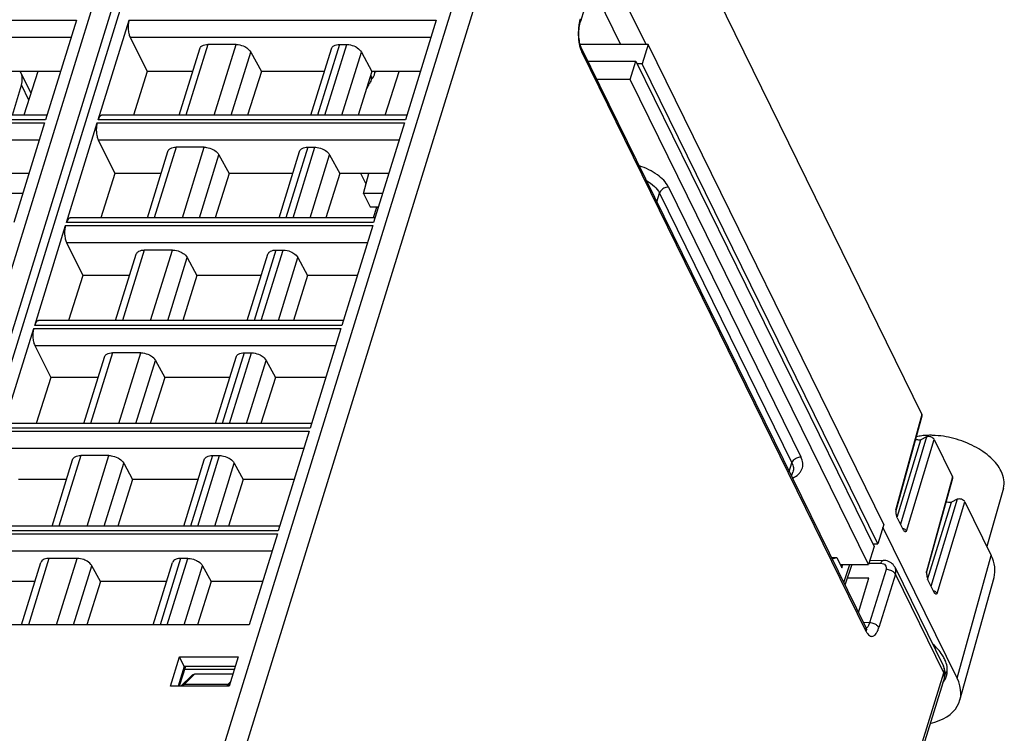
# Model space of a CAD drawing. Header units: millimetres. Extents: x 0 to 420, y 0 to 297.
# Tile 41 of 76: x 168 to 211, y 72 to 103. Entities that reach past the tile are written whole.
import ezdxf

# ---------------------------------------------------------------- set-up
doc = ezdxf.new("R2010")
doc.units = ezdxf.units.MM
doc.header["$LTSCALE"] = 23.1
doc.layers.get('0').update_dxf_attribs({"linetype": 'CONTINUOUS'})
doc.layers.add('1', color=7, linetype='CONTINUOUS')
doc.layers.add('452601_K12', color=7, linetype='CONTINUOUS')

msp = doc.modelspace()

# ---------------------------------------------------------------- linework, layer by layer
at = {"color": 9, "linetype": 'CONTINUOUS'}
for p, q in [((190.39032, 111.54201), (178.04493, 71.59234)), ((161.69114, 72.00675), (173.39299, 109.87396)), ((177.22753, 72.00675), (188.40594, 108.18009)), ((173.85714, 107.39812), (162.92038, 72.00675)), ((157.5683, 103.27454), (170.83178, 103.27454)), ((173.1047, 103.27454), (186.36817, 103.27454)), ((157.61132, 102.5401), (170.60482, 102.5401)), ((173.14772, 102.5401), (186.14121, 102.5401)), ((176.50358, 102.2188), (175.56083, 99.16806)), ((176.78055, 99.16806), (177.7233, 102.2188)), ((182.18959, 102.2188), (181.24684, 99.16806)), ((181.55779, 99.16806), (182.50053, 102.2188)), ((177.51723, 99.16806), (178.35943, 101.89343)), ((182.29446, 99.16806), (183.13667, 101.89343)), ((204.93291, 76.87108), (192.64704, 101.90705)), ((168.45752, 100.45807), (168.76976, 99.8218)), ((156.19659, 98.83569), (169.46007, 98.83569)), ((169.50042, 98.96626), (156.23694, 98.96626)), ((171.73299, 98.83569), (184.99646, 98.83569)), ((185.03681, 98.96626), (171.77334, 98.96626)), ((156.23961, 98.10124), (169.23311, 98.10124)), ((171.77601, 98.10124), (184.7695, 98.10124)), ((175.13187, 97.77994), (174.18912, 94.72921)), ((175.40884, 94.72921), (176.35159, 97.77994)), ((180.81788, 97.77994), (179.87513, 94.72921)), ((180.18608, 94.72921), (181.12882, 97.77994)), ((176.14552, 94.72921), (176.98772, 97.45458)), ((180.92276, 94.72921), (181.76496, 97.45458)), ((195.89108, 95.4274), (196.00804, 95.80023)), ((196.00804, 95.80023), (201.72599, 84.14829)), ((196.39504, 96.05906), (202.113, 84.40709)), ((170.36128, 94.39683), (183.62475, 94.39683)), ((183.6651, 94.5274), (170.40163, 94.5274)), ((170.4043, 93.66239), (183.3978, 93.66239)), ((173.76016, 93.34109), (172.81741, 90.29036)), ((174.03713, 90.29036), (174.97988, 93.34109)), ((179.44617, 93.34109), (178.50343, 90.29036)), ((178.81437, 90.29036), (179.75711, 93.34109)), ((174.77381, 90.29036), (175.61601, 93.01572)), ((179.55105, 90.29036), (180.39325, 93.01572)), ((168.98957, 89.95798), (182.25305, 89.95798)), ((182.29339, 90.08855), (169.02992, 90.08855)), ((169.03259, 89.22354), (182.02609, 89.22354)), ((172.38845, 88.90224), (171.4457, 85.85151)), ((172.66542, 85.85151), (173.60817, 88.90224)), ((178.07446, 88.90224), (177.13172, 85.85151)), ((177.44266, 85.85151), (178.38541, 88.90224)), ((173.4021, 85.85151), (174.2443, 88.57687)), ((178.17934, 85.85151), (179.02154, 88.57687)), ((207.34103, 86.23757), (206.21175, 82.1494)), ((167.61786, 85.51913), (180.88134, 85.51913)), ((180.92169, 85.6497), (167.65821, 85.6497)), ((206.26299, 81.80263), (207.29481, 85.14893)), ((207.54079, 85.26744), (206.40781, 81.50545)), ((206.67748, 81.20034), (207.86993, 85.1598)), ((167.66088, 84.78469), (180.65438, 84.78469)), ((171.01674, 84.46339), (170.07399, 81.41265)), ((171.29371, 81.41265), (172.23646, 84.46339)), ((176.70275, 84.46339), (175.76001, 81.41265)), ((176.07095, 81.41265), (177.0137, 84.46339)), ((172.03039, 81.41265), (172.87259, 84.13802)), ((176.80763, 81.41265), (177.64983, 84.13802)), ((201.60651, 83.78058), (201.72599, 84.14829)), ((201.77106, 83.75225), (201.77016, 83.74942)), ((208.66288, 83.54393), (207.53359, 79.45576)), ((208.86264, 82.57379), (207.72966, 78.8118)), ((207.58507, 79.10974), (208.61666, 82.45529)), ((207.99933, 78.50669), (209.19177, 82.46615)), ((179.54998, 81.21085), (166.2865, 81.21085)), ((166.24615, 81.08028), (179.50963, 81.08028)), ((166.28917, 80.34583), (179.28267, 80.34583)), ((169.64503, 80.02453), (168.75689, 77.15051)), ((169.97661, 77.15051), (170.86475, 80.02453)), ((175.33105, 80.02453), (174.44291, 77.15051)), ((174.75385, 77.15051), (175.64199, 80.02453)), ((208.85662, 74.85684), (210.32771, 80.15135)), ((170.71329, 77.15051), (171.50088, 79.69917)), ((175.49053, 77.15051), (176.27812, 79.69917)), ((203.96332, 78.9779), (204.22803, 79.75403)), ((205.04857, 79.81771), (205.56143, 79.8117)), ((205.78954, 79.54698), (205.07661, 77.23995)), ((206.19286, 79.33981), (205.47994, 77.03277)), ((208.28611, 75.07423), (206.19286, 79.33981)), ((175.47904, 74.57502), (175.93135, 75.0171)), ((195.94072, 35.12456), (208.28611, 75.07423)), ((177.375, 74.57502), (175.47904, 74.57502)), ((177.48371, 74.68976), (177.375, 74.57502))]:
    msp.add_line(p, q, dxfattribs=at)
at = {"color": 7, "linetype": 'CONTINUOUS'}
for p, q in [((195.43259, 102.21213), (191.53806, 110.14835)), ((195.87161, 109.60979), (207.34103, 86.23757)), ((162.4868, 71.78917), (173.70166, 108.08049)), ((193.30846, 105.52039), (192.59531, 103.21266)), ((193.07501, 104.76497), (194.32777, 102.21213)), ((170.83178, 103.27454), (169.50042, 98.96626)), ((171.77334, 98.96626), (173.1047, 103.27454)), ((186.36817, 103.27454), (185.03681, 98.96626)), ((173.14772, 102.5401), (173.8855, 101.0588)), ((175.26775, 99.16806), (176.15375, 102.03516)), ((177.72329, 102.2188), (176.50356, 102.2188)), ((180.95376, 99.16806), (181.83976, 102.03516)), ((182.18959, 102.2188), (182.50053, 102.2188)), ((195.5242, 102.21213), (192.58271, 102.21213)), ((192.63927, 102.0539), (192.63857, 102.0553)), ((204.92513, 77.01793), (192.63927, 102.0539)), ((195.5242, 102.21213), (195.266, 101.37658)), ((205.69224, 81.49184), (195.5242, 102.21213)), ((178.35943, 101.89343), (178.81616, 101.0588)), ((183.13667, 101.89343), (183.5934, 101.0588)), ((192.91063, 101.50091), (194.99057, 101.50091)), ((194.74312, 100.71216), (194.99057, 101.50091)), ((194.99057, 101.50091), (205.28064, 80.53193)), ((195.266, 101.37658), (195.05158, 101.37658)), ((205.43404, 80.65629), (195.266, 101.37658)), ((170.14706, 101.0588), (168.057, 101.0588)), ((168.86809, 100.13067), (168.42151, 101.0407)), ((169.16355, 101.0588), (168.56165, 99.16806)), ((173.8855, 101.0588), (173.28999, 99.16806)), ((175.85203, 101.0588), (173.8855, 101.0588)), ((178.81616, 101.0588), (178.21997, 99.16806)), ((181.53805, 101.0588), (178.81616, 101.0588)), ((183.5934, 101.0588), (182.99721, 99.16806)), ((185.68346, 101.0588), (183.5934, 101.0588)), ((184.15836, 99.16806), (184.76024, 101.0588)), ((168.07912, 99.16806), (168.45752, 100.45807)), ((194.74312, 100.71216), (193.2977, 100.71216)), ((205.02788, 79.75403), (194.74312, 100.71216)), ((169.56278, 99.16806), (156.40612, 99.16806)), ((185.09918, 99.16806), (171.94252, 99.16806)), ((169.46007, 98.83569), (168.12871, 94.5274)), ((170.40163, 94.5274), (171.73299, 98.83569)), ((184.99646, 98.83569), (183.6651, 94.5274)), ((171.77601, 98.10124), (172.49765, 96.65237)), ((176.35158, 97.77994), (175.13185, 97.77994)), ((180.81788, 97.77994), (181.12882, 97.77994)), ((173.89604, 94.72921), (174.78204, 97.59631)), ((176.98772, 97.45458), (177.42671, 96.65237)), ((179.58205, 94.72921), (180.46805, 97.59631)), ((181.76496, 97.45458), (182.20395, 96.65237)), ((168.78537, 96.65237), (166.66756, 96.65237)), ((172.49765, 96.65237), (171.89193, 94.72921)), ((174.49034, 96.65237), (172.49765, 96.65237)), ((177.42671, 96.65237), (176.8203, 94.72921)), ((180.17635, 96.65237), (177.42671, 96.65237)), ((182.20395, 96.65237), (181.59754, 94.72921)), ((184.32177, 96.65237), (182.20395, 96.65237)), ((183.33694, 96.19168), (183.11086, 96.65237)), ((183.23153, 95.78267), (183.45566, 96.65237)), ((168.51661, 95.78266), (167.63479, 95.78266)), ((184.05301, 95.78267), (183.23153, 95.78267)), ((183.23173, 95.78267), (183.51616, 95.20306)), ((183.51596, 95.20306), (183.8739, 95.20306)), ((183.78954, 95.18426), (183.64892, 94.72921)), ((183.86809, 95.18426), (183.78954, 95.18426)), ((183.83131, 95.18426), (183.82208, 95.20306)), ((169.02992, 90.08855), (170.36128, 94.39683)), ((183.72747, 94.72921), (170.57081, 94.72921)), ((183.62475, 94.39683), (182.29339, 90.08855)), ((170.4043, 93.66239), (171.10979, 92.24593)), ((172.52433, 90.29036), (173.41033, 93.15745)), ((174.97987, 93.34109), (173.76014, 93.34109)), ((178.21035, 90.29036), (179.09635, 93.15745)), ((179.44617, 93.34109), (179.75711, 93.34109)), ((175.61601, 93.01572), (176.03726, 92.24593)), ((180.39325, 93.01572), (180.8145, 92.24593)), ((171.10979, 92.24593), (170.49386, 90.29036)), ((173.12865, 92.24593), (171.10979, 92.24593)), ((176.03726, 92.24593), (175.42063, 90.29036)), ((178.81466, 92.24593), (176.03726, 92.24593)), ((180.8145, 92.24593), (180.19786, 90.29036)), ((182.96008, 92.24593), (180.8145, 92.24593)), ((182.35576, 90.29036), (169.1991, 90.29036)), ((167.65821, 85.6497), (168.98957, 89.95798)), ((182.25305, 89.95798), (180.92169, 85.6497)), ((169.03259, 89.22354), (169.72193, 87.8395)), ((173.60817, 88.90224), (172.38843, 88.90224)), ((178.07446, 88.90224), (178.38541, 88.90224)), ((171.15262, 85.85151), (172.03862, 88.7186)), ((174.2443, 88.57687), (174.64781, 87.8395)), ((176.83864, 85.85151), (177.72464, 88.7186)), ((179.02154, 88.57687), (179.42505, 87.8395)), ((169.72193, 87.8395), (169.09579, 85.85151)), ((171.76696, 87.8395), (169.72193, 87.8395)), ((174.64781, 87.8395), (174.02095, 85.85151)), ((177.45297, 87.8395), (174.64781, 87.8395)), ((179.42505, 87.8395), (178.79819, 85.85151)), ((181.59839, 87.8395), (179.42505, 87.8395)), ((206.21882, 82.09099), (207.34846, 86.18042)), ((180.98405, 85.85151), (167.82739, 85.85151)), ((180.88134, 85.51913), (179.54998, 81.21085)), ((207.54079, 85.26744), (207.29481, 85.14893)), ((207.86993, 85.1598), (208.66288, 83.54393)), ((169.78091, 81.41265), (170.66691, 84.27975)), ((172.23646, 84.46339), (171.01672, 84.46339)), ((175.46693, 81.41265), (176.35293, 84.27975)), ((176.70275, 84.46339), (177.0137, 84.46339)), ((172.87259, 84.13802), (173.25836, 83.43307)), ((177.64983, 84.13802), (178.0356, 83.43307)), ((201.71105, 83.56753), (201.77016, 83.74942)), ((170.40527, 83.43307), (168.33408, 83.43307)), ((173.25836, 83.43307), (172.62128, 81.41265)), ((176.09128, 83.43307), (173.25836, 83.43307)), ((178.0356, 83.43307), (177.39852, 81.41265)), ((180.23669, 83.43307), (178.0356, 83.43307)), ((207.5407, 79.39745), (208.67031, 83.48678)), ((210.85572, 83.06309), (210.13541, 80.54322)), ((208.86264, 82.57379), (208.61666, 82.45529)), ((209.19177, 82.46615), (210.32771, 80.15135)), ((206.27239, 81.78142), (206.52802, 81.26047)), ((179.61234, 81.41265), (166.45568, 81.41265)), ((205.69224, 81.49184), (205.43404, 80.65629)), ((208.85662, 74.85684), (205.65684, 81.37729)), ((179.50963, 81.08028), (178.29524, 77.15051)), ((205.28064, 80.53193), (205.02788, 79.75403)), ((205.21962, 80.65629), (205.43404, 80.65629)), ((170.86475, 80.02453), (169.64503, 80.02453)), ((175.64198, 80.02453), (175.33105, 80.02453)), ((203.43301, 80.05857), (203.6623, 80.05857)), ((203.46133, 80.00086), (203.6623, 80.05857)), ((203.6623, 80.05857), (203.87758, 79.61987)), ((205.08978, 79.94454), (205.66163, 79.93784)), ((168.46381, 77.15051), (169.2952, 79.8409)), ((171.86891, 79.02663), (171.50088, 79.69917)), ((174.14983, 77.15051), (174.98122, 79.8409)), ((176.27812, 79.69917), (176.64615, 79.02663)), ((203.81174, 79.75403), (205.02788, 79.75403)), ((203.87758, 79.61987), (203.92334, 79.75403)), ((204.31817, 79.75403), (204.0165, 78.86954)), ((206.177, 79.63413), (208.27055, 75.36792)), ((205.0455, 79.16261), (204.12015, 79.17345)), ((204.59703, 77.68653), (205.0455, 79.16261)), ((207.54049, 79.3967), (207.5407, 79.39745)), ((207.59423, 79.08777), (207.84987, 78.56683)), ((208.97975, 73.90473), (210.45085, 79.19924)), ((169.04357, 79.02663), (166.94622, 79.02663)), ((171.86891, 79.02663), (171.27733, 77.15051)), ((174.72959, 79.02663), (171.86891, 79.02663)), ((176.64615, 79.02663), (176.05457, 77.15051)), ((178.875, 79.02663), (176.64615, 79.02663)), ((178.29524, 77.15051), (165.03176, 77.15051)), ((205.07661, 77.23995), (204.81229, 77.24788)), ((174.88814, 74.50457), (175.28073, 75.77573)), ((175.28075, 75.77573), (177.81946, 75.77573)), ((175.48962, 75.35701), (175.28075, 75.77573)), ((177.81949, 75.77573), (177.42645, 74.50457)), ((175.4896, 75.35701), (175.22142, 74.50457)), ((175.54725, 75.35701), (175.26146, 74.50457)), ((177.69003, 75.35701), (175.48962, 75.35701)), ((175.78758, 74.94227), (175.36729, 74.53148)), ((175.50907, 75.24311), (177.65491, 75.24345)), ((177.58492, 75.0171), (175.93135, 75.0171)), ((208.30901, 74.8774), (195.97613, 34.96817)), ((177.42647, 74.50457), (174.8881, 74.50457))]:
    msp.add_line(p, q, dxfattribs=at)
for points in [[(192.63861, 102.05534), (192.62322, 102.08938), (192.60647, 102.13315), (192.58968, 102.18563), (192.57389, 102.24563), (192.55963, 102.31258), (192.54734, 102.38579), (192.53758, 102.46342), (192.53059, 102.54444), (192.5266, 102.6279), (192.52578, 102.71194), (192.52816, 102.7955), (192.53364, 102.87752), (192.54195, 102.95613), (192.55281, 103.03043), (192.56591, 103.09955), (192.58059, 103.16186), (192.59503, 103.21275)], [(183.56296, 100.66061), (183.57124, 100.69338), (183.57639, 100.7306), (183.57724, 100.77036), (183.57341, 100.81105), (183.56481, 100.8523), (183.55132, 100.89395), (183.54555, 100.90706)], [(183.57648, 100.73505), (183.6006, 100.75536), (183.62929, 100.7851), (183.65389, 100.81681), (183.67433, 100.85019), (183.6902, 100.88408), (183.69944, 100.91009)], [(183.69936, 100.90982), (183.70841, 100.9462), (183.71352, 100.98546)], [(183.71352, 100.98546), (183.71404, 101.02727), (183.71076, 101.0588)], [(183.71372, 101.00077), (183.71673, 101.00284), (183.75044, 101.03115), (183.7773, 101.0588)], [(183.35546, 100.30422), (183.37519, 100.32383), (183.39939, 100.35383), (183.41956, 100.3856), (183.43531, 100.41807), (183.44537, 100.44588)], [(183.44535, 100.44583), (183.45084, 100.466), (183.45631, 100.49526), (183.45906, 100.52566), (183.45893, 100.55683), (183.45585, 100.58863), (183.45183, 100.60984)], [(183.45693, 100.5021), (183.45809, 100.50302), (183.48808, 100.53217), (183.51389, 100.56356), (183.5354, 100.59689), (183.55214, 100.63092), (183.56306, 100.66092)], [(206.17742, 79.63321), (206.16373, 79.6592), (206.13213, 79.70835), (206.095, 79.75381), (206.05272, 79.79514), (206.00575, 79.83189), (205.95464, 79.86355), (205.89994, 79.88981), (205.8421, 79.91051), (205.78167, 79.92549), (205.7192, 79.93461), (205.66059, 79.93776)], [(204.9482, 76.96766), (204.95804, 76.96147), (204.96237, 76.95812), (204.96225, 76.95833), (204.95855, 76.96258), (204.95178, 76.97156), (204.94248, 76.98578), (204.93135, 77.0054), (204.92457, 77.01869)], [(175.36695, 74.53111), (175.3512, 74.51467), (175.34304, 74.50457)]]:
    msp.add_lwpolyline(points, dxfattribs=at)
at = {"color": 9, "linetype": 'CONTINUOUS'}
for centre, radius, start, end in [((194.32883, 102.79097), 1.82083, 163.379927, 166.333215), ((206.41722, 80.96174), 0.36347, 71.572174, 76.648514), ((206.42019, 80.96886), 0.35586, 69.718465, 71.663335), ((206.41966, 80.96738), 0.35743, 67.940817, 69.720464), ((207.74758, 78.30397), 0.3266, 71.001893, 76.647913), ((207.74204, 78.27521), 0.35587, 69.718499, 71.663845), ((207.7415, 78.27373), 0.35744, 67.941614, 69.720498), ((204.76648, 76.94125), 0.17604, 19.751448, 25.795606), ((207.95757, 75.21419), 0.34868, 24.917091, 26.160001), ((208.09962, 74.94213), 0.21917, 342.821362, 349.511192), ((175.82291, 74.27192), 0.46012, 148.452719, 149.619858), ((175.65555, 74.39655), 0.25101, 134.683753, 137.034626)]:
    msp.add_arc(centre, radius, start, end, dxfattribs=at)
at = {"color": 7, "linetype": 'CONTINUOUS'}
for centre, radius, start, end in [((207.21668, 85.47354), 0.3415, 244.233027, 251.904592), ((207.70019, 81.90933), 3.42916, 88.321523, 91.420908), ((208.90811, 82.26468), 2.69883, 182.448009, 183.286281), ((208.8347, 82.26043), 2.62529, 183.285598, 184.198966), ((208.53852, 82.77989), 0.3415, 244.233027, 251.904592), ((210.09495, 79.56228), 2.56357, 182.381484, 183.708891), ((209.92686, 79.55177), 2.39515, 183.718085, 184.25024), ((209.83621, 79.54503), 2.30425, 184.250051, 184.817948), ((207.67206, 75.07423), 0.66667, 342.82869, 26.244522), ((207.61949, 75.5986), 0.9239, 320.538555, 328.04697), ((207.60036, 75.18362), 0.83365, 343.60958, 345.264506), ((207.66028, 75.57239), 0.87542, 328.089995, 332.210398), ((207.51558, 75.23084), 0.93098, 320.835339, 327.541042)]:
    msp.add_arc(centre, radius, start, end, dxfattribs=at)
for centre, major_axis, ratio, start_param, end_param in [((207.15677, 86.23762), (0.19113, -0.05911), 0.57238831, 0.01740662, 0.49498886), ((207.68571, 85.15975), (0.19109, -0.05903), 0.57272497, 0.49495933, 2.58906868), ((208.47862, 83.54397), (0.19113, -0.05911), 0.57238831, 0.01740662, 0.49498886), ((209.00755, 82.46611), (0.19109, -0.05903), 0.57272497, 0.49495933, 2.58906868), ((207.26287, 80.15198), (3.17912, -0.98292), 0.57239492, 0.0165109, 0.49494502), ((175.82428, 74.69848), (0.14647, 0.31013), 0.49901929, 0.23146357, 0.9310605), ((205.79178, 74.85747), (3.17912, -0.98292), 0.57239492, 5.51811441, 6.77815387)]:
    msp.add_ellipse(centre, major_axis=major_axis, ratio=ratio, start_param=start_param, end_param=end_param, dxfattribs=at)
at = {"color": 9, "linetype": 'CONTINUOUS'}
for points, knots in [([(192.58408, 103.31177), (192.58811, 103.30355), (192.60069, 103.27263), (192.6023, 103.23666), (192.59524, 103.21345)], [0, 0, 0, 0, 0.27395002, 1, 1, 1, 1]), ([(192.52335, 103.03338), (192.504, 102.89922), (192.4905, 102.63014), (192.51683, 102.36187), (192.54295, 102.23187)], [0, 0, 0, 0, 0.5054944, 1, 1, 1, 1]), ([(192.55956, 103.22119), (192.55591, 103.20618), (192.54157, 103.14404), (192.53025, 103.08121), (192.52335, 103.03338)], [0, 0, 0, 0, 0.24217865, 1, 1, 1, 1]), ([(192.54295, 102.23187), (192.54754, 102.20902), (192.56632, 102.12375), (192.59202, 102.03991), (192.6154, 101.98031)], [0, 0, 0, 0, 0.26682087, 1, 1, 1, 1]), ([(192.64704, 101.90705), (192.65097, 101.9197), (192.66196, 101.96815), (192.65513, 102.02111), (192.6393, 102.05392)], [0, 0, 0, 0, 0.26670986, 1, 1, 1, 1]), ([(192.6154, 101.98031), (192.6179, 101.97393), (192.62782, 101.94925), (192.63856, 101.92489), (192.64704, 101.90705)], [0, 0, 0, 0, 0.2574428, 1, 1, 1, 1]), ([(196.39504, 96.05906), (196.28774, 96.27298), (196.0045, 96.55562), (195.54788, 96.82328), (195.27526, 96.92988), (195.13289, 96.97342)], [0, 0, 0, 0, 0.45147339, 0.71913543, 1, 1, 1, 1]), ([(195.44182, 96.3439), (195.56658, 96.27373), (195.78461, 96.11997), (195.95479, 95.90924), (196.00804, 95.80023)], [0, 0, 0, 0, 0.54125549, 1, 1, 1, 1]), ([(196.15551, 95.98339), (196.13789, 95.9716), (196.07565, 95.92299), (196.02567, 95.85542), (196.00804, 95.80023)], [0, 0, 0, 0, 0.26787635, 1, 1, 1, 1]), ([(196.39504, 96.05906), (196.37459, 96.05906), (196.29032, 96.05154), (196.20867, 96.01894), (196.15551, 95.98339)], [0, 0, 0, 0, 0.24222553, 1, 1, 1, 1]), ([(201.72594, 84.14829), (201.73154, 84.16583), (201.76415, 84.23851), (201.82288, 84.29766), (201.87343, 84.33147)], [0, 0, 0, 0, 0.23240418, 1, 1, 1, 1]), ([(201.74828, 83.49272), (201.84095, 83.53308), (201.96984, 83.6109), (202.09652, 83.75439), (202.1604, 83.87137), (202.19435, 83.99873), (202.19902, 84.18308), (202.15533, 84.32091), (202.11301, 84.40709)], [0, 0, 0, 0, 0.27086397, 0.39292996, 0.50956207, 0.6247466, 0.74273608, 1, 1, 1, 1]), ([(201.87343, 84.33147), (201.89136, 84.34346), (201.96485, 84.38496), (202.05018, 84.40713), (202.11298, 84.40712)], [0, 0, 0, 0, 0.2557068, 1, 1, 1, 1]), ([(201.72594, 84.14829), (201.75745, 84.08443), (201.80143, 83.95318), (201.79049, 83.81342), (201.77107, 83.75225)], [0, 0, 0, 0, 0.52595116, 1, 1, 1, 1]), ([(206.21886, 82.09109), (206.22172, 82.10145), (206.22204, 82.11671), (206.21859, 82.13091), (206.21746, 82.13463)], [0, 0, 0, 0, 0.73472556, 1, 1, 1, 1]), ([(206.67748, 81.20034), (206.67232, 81.21041), (206.64104, 81.25417), (206.59278, 81.28289), (206.5539, 81.29865)], [0, 0, 0, 0, 0.21241369, 1, 1, 1, 1]), ([(205.56143, 79.8117), (205.5705, 79.84107), (205.58915, 79.88838), (205.62701, 79.92966), (205.64669, 79.93566)], [0, 0, 0, 0, 0.59898183, 1, 1, 1, 1]), ([(205.56143, 79.8117), (205.59944, 79.81126), (205.6719, 79.79934), (205.76153, 79.74038), (205.80636, 79.64681), (205.79942, 79.57898), (205.78954, 79.54698)], [0, 0, 0, 0, 0.27806697, 0.52402049, 0.75497136, 1, 1, 1, 1]), ([(206.03356, 79.48504), (205.97681, 79.51418), (205.8942, 79.53985), (205.81006, 79.54674), (205.78954, 79.54698)], [0, 0, 0, 0, 0.75653831, 1, 1, 1, 1]), ([(206.19286, 79.33981), (206.20808, 79.38905), (206.22297, 79.48997), (206.19859, 79.58994), (206.17741, 79.63322)], [0, 0, 0, 0, 0.51680527, 1, 1, 1, 1]), ([(206.19286, 79.33981), (206.17821, 79.36966), (206.12969, 79.42645), (206.06863, 79.46702), (206.03356, 79.48504)], [0, 0, 0, 0, 0.45751718, 1, 1, 1, 1]), ([(207.54071, 79.39745), (207.54357, 79.40781), (207.54389, 79.42306), (207.54044, 79.43726), (207.53931, 79.44097)], [0, 0, 0, 0, 0.73473128, 1, 1, 1, 1]), ([(207.99933, 78.50669), (207.99417, 78.51676), (207.96289, 78.56052), (207.91462, 78.58925), (207.87574, 78.60501)], [0, 0, 0, 0, 0.21241222, 1, 1, 1, 1]), ([(205.07651, 77.24014), (205.06094, 77.18789), (205.02779, 77.10011), (204.966, 77.02362), (204.9321, 77.00399)], [0, 0, 0, 0, 0.58189886, 1, 1, 1, 1]), ([(204.93291, 76.87108), (204.93633, 76.88213), (204.94629, 76.92463), (204.94301, 76.97055), (204.93216, 77.00074)], [0, 0, 0, 0, 0.26501344, 1, 1, 1, 1]), ([(204.93291, 76.87108), (204.95155, 76.83434), (204.98961, 76.76924), (205.05924, 76.69213), (205.13941, 76.65122), (205.22452, 76.65551), (205.30267, 76.70277), (205.37218, 76.78444), (205.43258, 76.89778), (205.46472, 76.98512), (205.47994, 77.03277)], [0, 0, 0, 0, 0.14488436, 0.26403239, 0.36114538, 0.45068995, 0.55061026, 0.6733821, 0.82406744, 1, 1, 1, 1]), ([(205.32074, 77.17812), (205.26396, 77.20731), (205.18128, 77.233), (205.09707, 77.23991), (205.07652, 77.24015)], [0, 0, 0, 0, 0.75651405, 1, 1, 1, 1]), ([(205.47994, 77.03278), (205.46534, 77.06265), (205.41686, 77.11949), (205.35582, 77.16008), (205.32074, 77.17811)], [0, 0, 0, 0, 0.4573797, 1, 1, 1, 1]), ([(208.28611, 75.07423), (208.30098, 75.12235), (208.31619, 75.2207), (208.2936, 75.31846), (208.2738, 75.36109)], [0, 0, 0, 0, 0.51723389, 1, 1, 1, 1]), ([(208.31513, 74.90223), (208.31765, 74.9158), (208.32297, 74.97461), (208.3059, 75.03389), (208.28611, 75.07423)], [0, 0, 0, 0, 0.23502295, 1, 1, 1, 1]), ([(175.36789, 74.53203), (175.375, 74.53892), (175.4068, 74.56398), (175.44864, 74.5752), (175.47904, 74.57502)], [0, 0, 0, 0, 0.24570831, 1, 1, 1, 1]), ([(175.43079, 74.51266), (175.43399, 74.51786), (175.44636, 74.53711), (175.46042, 74.55535), (175.47186, 74.56763)], [0, 0, 0, 0, 0.2667139, 1, 1, 1, 1]), ([(177.3484, 74.54237), (177.34622, 74.53927), (177.3373, 74.52613), (177.32923, 74.51243), (177.32349, 74.5018)], [0, 0, 0, 0, 0.23912771, 1, 1, 1, 1]), ([(177.375, 74.57502), (177.37269, 74.5726), (177.36319, 74.56225), (177.35456, 74.55112), (177.3484, 74.54237)], [0, 0, 0, 0, 0.23819207, 1, 1, 1, 1])]:
    msp.add_open_spline(points, degree=3, knots=knots, dxfattribs=at)
at = {"color": 7, "linetype": 'CONTINUOUS'}
for points, knots in [([(173.1047, 103.27454), (173.08669, 103.21627), (173.06381, 103.08924), (173.06143, 102.96063), (173.06535, 102.8936)], [0, 0, 0, 0, 0.47596307, 1, 1, 1, 1]), ([(173.06535, 102.8936), (173.06918, 102.8283), (173.08536, 102.70737), (173.12269, 102.59035), (173.14772, 102.5401)], [0, 0, 0, 0, 0.53816872, 1, 1, 1, 1]), ([(176.15374, 102.03516), (176.16154, 102.06038), (176.17955, 102.09257), (176.20403, 102.11848), (176.21074, 102.12483)], [0, 0, 0, 0, 0.7407559, 1, 1, 1, 1]), ([(176.21074, 102.12483), (176.22719, 102.14039), (176.31292, 102.20116), (176.42224, 102.2188), (176.50356, 102.2188)], [0, 0, 0, 0, 0.21777869, 1, 1, 1, 1]), ([(177.72329, 102.2188), (177.75482, 102.2188), (177.88495, 102.20988), (178.01262, 102.16978), (178.10051, 102.12483)], [0, 0, 0, 0, 0.24204309, 1, 1, 1, 1]), ([(178.10051, 102.12483), (178.12915, 102.11018), (178.22942, 102.05138), (178.3189, 101.9675), (178.35944, 101.89342)], [0, 0, 0, 0, 0.27579327, 1, 1, 1, 1]), ([(181.83976, 102.03516), (181.84755, 102.06038), (181.86557, 102.09257), (181.89005, 102.11848), (181.89676, 102.12483)], [0, 0, 0, 0, 0.7407559, 1, 1, 1, 1]), ([(181.89676, 102.12483), (181.91321, 102.14039), (181.99894, 102.20116), (182.10826, 102.2188), (182.18958, 102.2188)], [0, 0, 0, 0, 0.21777869, 1, 1, 1, 1]), ([(182.50053, 102.2188), (182.53205, 102.2188), (182.66219, 102.20988), (182.78986, 102.16978), (182.87775, 102.12483)], [0, 0, 0, 0, 0.24204309, 1, 1, 1, 1]), ([(182.87775, 102.12483), (182.90638, 102.11018), (183.00665, 102.05138), (183.09613, 101.9675), (183.13667, 101.89342)], [0, 0, 0, 0, 0.27579327, 1, 1, 1, 1]), ([(168.45704, 100.4562), (168.48594, 100.55471), (168.51387, 100.7559), (168.46381, 100.95452), (168.42149, 101.04068)], [0, 0, 0, 0, 0.51676364, 1, 1, 1, 1]), ([(171.87622, 99.14312), (171.85255, 99.12475), (171.81018, 99.06784), (171.78484, 99.00347), (171.77334, 98.96626)], [0, 0, 0, 0, 0.43482843, 1, 1, 1, 1]), ([(171.91255, 99.16311), (171.90288, 99.15989), (171.89035, 99.15347), (171.87912, 99.14537), (171.87622, 99.14312)], [0, 0, 0, 0, 0.73565098, 1, 1, 1, 1]), ([(171.73299, 98.83569), (171.71498, 98.77742), (171.6921, 98.65039), (171.68972, 98.52178), (171.69365, 98.45475)], [0, 0, 0, 0, 0.47596307, 1, 1, 1, 1]), ([(171.69365, 98.45475), (171.69747, 98.38944), (171.71365, 98.26852), (171.75098, 98.15149), (171.77601, 98.10124)], [0, 0, 0, 0, 0.53816872, 1, 1, 1, 1]), ([(174.83903, 97.68598), (174.85548, 97.70154), (174.94121, 97.76231), (175.05053, 97.77994), (175.13185, 97.77994)], [0, 0, 0, 0, 0.21777869, 1, 1, 1, 1]), ([(176.35158, 97.77994), (176.38311, 97.77994), (176.51324, 97.77103), (176.64091, 97.73093), (176.7288, 97.68598)], [0, 0, 0, 0, 0.24204309, 1, 1, 1, 1]), ([(180.52505, 97.68598), (180.5415, 97.70154), (180.62723, 97.76231), (180.73655, 97.77994), (180.81787, 97.77994)], [0, 0, 0, 0, 0.21777869, 1, 1, 1, 1]), ([(181.12882, 97.77994), (181.16035, 97.77994), (181.29048, 97.77103), (181.41815, 97.73093), (181.50604, 97.68598)], [0, 0, 0, 0, 0.24204309, 1, 1, 1, 1]), ([(174.78203, 97.59631), (174.78983, 97.62153), (174.80784, 97.65372), (174.83232, 97.67963), (174.83903, 97.68598)], [0, 0, 0, 0, 0.7407559, 1, 1, 1, 1]), ([(176.7288, 97.68598), (176.75744, 97.67133), (176.85771, 97.61253), (176.94719, 97.52865), (176.98773, 97.45456)], [0, 0, 0, 0, 0.27579327, 1, 1, 1, 1]), ([(180.46805, 97.59631), (180.47584, 97.62153), (180.49386, 97.65372), (180.51834, 97.67963), (180.52505, 97.68598)], [0, 0, 0, 0, 0.7407559, 1, 1, 1, 1]), ([(181.50604, 97.68598), (181.53467, 97.67133), (181.63494, 97.61253), (181.72442, 97.52865), (181.76496, 97.45456)], [0, 0, 0, 0, 0.27579327, 1, 1, 1, 1]), ([(170.36128, 94.39683), (170.34328, 94.33857), (170.32039, 94.21154), (170.31801, 94.08292), (170.32194, 94.01589)], [0, 0, 0, 0, 0.47596307, 1, 1, 1, 1]), ([(170.50451, 94.70427), (170.48084, 94.68589), (170.43847, 94.62899), (170.41313, 94.56462), (170.40163, 94.5274)], [0, 0, 0, 0, 0.43482843, 1, 1, 1, 1]), ([(170.54084, 94.72426), (170.53117, 94.72103), (170.51864, 94.71462), (170.50741, 94.70652), (170.50451, 94.70427)], [0, 0, 0, 0, 0.73565098, 1, 1, 1, 1]), ([(170.32194, 94.01589), (170.32576, 93.95059), (170.34194, 93.82967), (170.37927, 93.71264), (170.4043, 93.66239)], [0, 0, 0, 0, 0.53816872, 1, 1, 1, 1]), ([(173.41032, 93.15746), (173.41812, 93.18268), (173.43613, 93.21486), (173.46061, 93.24078), (173.46732, 93.24712)], [0, 0, 0, 0, 0.7407559, 1, 1, 1, 1]), ([(173.46732, 93.24712), (173.48377, 93.26268), (173.5695, 93.32345), (173.67882, 93.34109), (173.76014, 93.34109)], [0, 0, 0, 0, 0.21777869, 1, 1, 1, 1]), ([(174.97987, 93.34109), (175.0114, 93.34109), (175.14153, 93.33217), (175.2692, 93.29208), (175.35709, 93.24712)], [0, 0, 0, 0, 0.24204309, 1, 1, 1, 1]), ([(175.35709, 93.24712), (175.38573, 93.23248), (175.486, 93.17368), (175.57548, 93.08979), (175.61602, 93.01571)], [0, 0, 0, 0, 0.27579327, 1, 1, 1, 1]), ([(179.09634, 93.15746), (179.10414, 93.18268), (179.12215, 93.21486), (179.14663, 93.24078), (179.15334, 93.24712)], [0, 0, 0, 0, 0.7407559, 1, 1, 1, 1]), ([(179.15334, 93.24712), (179.16979, 93.26268), (179.25552, 93.32345), (179.36484, 93.34109), (179.44616, 93.34109)], [0, 0, 0, 0, 0.21777869, 1, 1, 1, 1]), ([(179.75711, 93.34109), (179.78864, 93.34109), (179.91877, 93.33217), (180.04644, 93.29208), (180.13433, 93.24712)], [0, 0, 0, 0, 0.24204309, 1, 1, 1, 1]), ([(180.13433, 93.24712), (180.16296, 93.23248), (180.26324, 93.17368), (180.35271, 93.08979), (180.39325, 93.01571)], [0, 0, 0, 0, 0.27579327, 1, 1, 1, 1]), ([(169.13281, 90.26542), (169.10913, 90.24704), (169.06676, 90.19014), (169.04142, 90.12576), (169.02992, 90.08855)], [0, 0, 0, 0, 0.43482843, 1, 1, 1, 1]), ([(169.16913, 90.2854), (169.15946, 90.28218), (169.14693, 90.27577), (169.1357, 90.26766), (169.13281, 90.26542)], [0, 0, 0, 0, 0.73565098, 1, 1, 1, 1]), ([(168.98957, 89.95798), (168.97157, 89.89971), (168.94868, 89.77268), (168.9463, 89.64407), (168.95023, 89.57704)], [0, 0, 0, 0, 0.47596307, 1, 1, 1, 1]), ([(168.95023, 89.57704), (168.95405, 89.51174), (168.97023, 89.39082), (169.00756, 89.27379), (169.03259, 89.22354)], [0, 0, 0, 0, 0.53816872, 1, 1, 1, 1]), ([(172.09561, 88.80827), (172.11206, 88.82383), (172.19779, 88.8846), (172.30711, 88.90224), (172.38843, 88.90224)], [0, 0, 0, 0, 0.21777869, 1, 1, 1, 1]), ([(173.60817, 88.90224), (173.63969, 88.90224), (173.76982, 88.89332), (173.89749, 88.85323), (173.98539, 88.80827)], [0, 0, 0, 0, 0.24204309, 1, 1, 1, 1]), ([(177.78163, 88.80827), (177.79808, 88.82383), (177.88381, 88.8846), (177.99313, 88.90224), (178.07445, 88.90224)], [0, 0, 0, 0, 0.21777869, 1, 1, 1, 1]), ([(178.3854, 88.90224), (178.41693, 88.90224), (178.54706, 88.89332), (178.67473, 88.85323), (178.76262, 88.80827)], [0, 0, 0, 0, 0.24204309, 1, 1, 1, 1]), ([(172.03862, 88.7186), (172.04641, 88.74382), (172.06442, 88.77601), (172.0889, 88.80192), (172.09561, 88.80827)], [0, 0, 0, 0, 0.7407559, 1, 1, 1, 1]), ([(173.98539, 88.80827), (174.01402, 88.79363), (174.11429, 88.73483), (174.20377, 88.65094), (174.24431, 88.57686)], [0, 0, 0, 0, 0.27579327, 1, 1, 1, 1]), ([(177.72463, 88.7186), (177.73243, 88.74382), (177.75044, 88.77601), (177.77492, 88.80192), (177.78163, 88.80827)], [0, 0, 0, 0, 0.7407559, 1, 1, 1, 1]), ([(178.76262, 88.80827), (178.79125, 88.79363), (178.89153, 88.73483), (178.981, 88.65094), (179.02155, 88.57686)], [0, 0, 0, 0, 0.27579327, 1, 1, 1, 1]), ([(207.26379, 85.30846), (207.24982, 85.30644), (207.19481, 85.29807), (207.14005, 85.28795), (207.09942, 85.27935)], [0, 0, 0, 0, 0.25356435, 1, 1, 1, 1]), ([(207.29481, 85.14893), (207.26912, 85.13655), (207.20494, 85.12715), (207.14281, 85.1384), (207.11061, 85.14893)], [0, 0, 0, 0, 0.45703438, 1, 1, 1, 1]), ([(207.43624, 85.3279), (207.42164, 85.32669), (207.36402, 85.32152), (207.30655, 85.31462), (207.26379, 85.30846)], [0, 0, 0, 0, 0.25322791, 1, 1, 1, 1]), ([(207.61515, 85.33744), (207.60006, 85.33706), (207.54036, 85.33514), (207.48071, 85.33157), (207.43624, 85.3279)], [0, 0, 0, 0, 0.25284711, 1, 1, 1, 1]), ([(210.76485, 83.78449), (210.65715, 84.00394), (210.30459, 84.42537), (209.592, 84.90025), (208.73213, 85.23051), (208.10961, 85.32807), (207.80063, 85.33702)], [0, 0, 0, 0, 0.21097058, 0.46165421, 0.73322823, 1, 1, 1, 1]), ([(170.66691, 84.27975), (170.6747, 84.30497), (170.69271, 84.33716), (170.71719, 84.36307), (170.72391, 84.36942)], [0, 0, 0, 0, 0.7407559, 1, 1, 1, 1]), ([(170.72391, 84.36942), (170.74035, 84.38498), (170.82608, 84.44575), (170.9354, 84.46339), (171.01672, 84.46339)], [0, 0, 0, 0, 0.21777869, 1, 1, 1, 1]), ([(172.23646, 84.46339), (172.26798, 84.46339), (172.39811, 84.45447), (172.52578, 84.41437), (172.61368, 84.36942)], [0, 0, 0, 0, 0.24204309, 1, 1, 1, 1]), ([(172.61368, 84.36942), (172.64231, 84.35477), (172.74258, 84.29597), (172.83206, 84.21209), (172.8726, 84.13801)], [0, 0, 0, 0, 0.27579327, 1, 1, 1, 1]), ([(176.35292, 84.27975), (176.36072, 84.30497), (176.37873, 84.33716), (176.40321, 84.36307), (176.40992, 84.36942)], [0, 0, 0, 0, 0.7407559, 1, 1, 1, 1]), ([(176.40992, 84.36942), (176.42637, 84.38498), (176.5121, 84.44575), (176.62142, 84.46339), (176.70274, 84.46339)], [0, 0, 0, 0, 0.21777869, 1, 1, 1, 1]), ([(177.01369, 84.46339), (177.04522, 84.46339), (177.17535, 84.45447), (177.30302, 84.41437), (177.39091, 84.36942)], [0, 0, 0, 0, 0.24204309, 1, 1, 1, 1]), ([(177.39091, 84.36942), (177.41954, 84.35477), (177.51982, 84.29597), (177.6093, 84.21209), (177.64984, 84.13801)], [0, 0, 0, 0, 0.27579327, 1, 1, 1, 1]), ([(210.85572, 83.06309), (210.88787, 83.17552), (210.90256, 83.42972), (210.82197, 83.66808), (210.76485, 83.78449)], [0, 0, 0, 0, 0.47417566, 1, 1, 1, 1]), ([(206.27239, 81.78142), (206.25223, 81.82175), (206.22988, 81.91876), (206.22031, 82.01568), (206.21645, 82.06821)], [0, 0, 0, 0, 0.46117541, 1, 1, 1, 1]), ([(208.61666, 82.45529), (208.59096, 82.44291), (208.52679, 82.43351), (208.46466, 82.44475), (208.43245, 82.45529)], [0, 0, 0, 0, 0.45703438, 1, 1, 1, 1]), ([(206.52802, 81.26047), (206.53181, 81.25306), (206.54552, 81.2291), (206.5651, 81.20706), (206.58244, 81.19825)], [0, 0, 0, 0, 0.2997218, 1, 1, 1, 1]), ([(206.58244, 81.19825), (206.58988, 81.19447), (206.62124, 81.18478), (206.65526, 81.19133), (206.67748, 81.20034)], [0, 0, 0, 0, 0.25802767, 1, 1, 1, 1]), ([(169.3522, 79.93057), (169.34549, 79.92422), (169.321, 79.89831), (169.30297, 79.86613), (169.29516, 79.84091)], [0, 0, 0, 0, 0.25924581, 1, 1, 1, 1]), ([(169.64503, 80.02453), (169.61534, 80.02453), (169.51254, 80.0181), (169.40598, 79.98144), (169.3522, 79.93057)], [0, 0, 0, 0, 0.28622803, 1, 1, 1, 1]), ([(171.24196, 79.93057), (171.21252, 79.94563), (171.09323, 79.99793), (170.9619, 80.02453), (170.86475, 80.02453)], [0, 0, 0, 0, 0.25398713, 1, 1, 1, 1]), ([(171.50088, 79.69917), (171.48837, 79.72203), (171.42141, 79.81844), (171.3227, 79.88928), (171.24196, 79.93057)], [0, 0, 0, 0, 0.22322338, 1, 1, 1, 1]), ([(175.03822, 79.93057), (175.03151, 79.92422), (175.00702, 79.89831), (174.98898, 79.86613), (174.98118, 79.84091)], [0, 0, 0, 0, 0.25924581, 1, 1, 1, 1]), ([(175.33105, 80.02453), (175.30136, 80.02453), (175.19856, 80.0181), (175.09199, 79.98144), (175.03822, 79.93057)], [0, 0, 0, 0, 0.28622803, 1, 1, 1, 1]), ([(175.64198, 80.02453), (175.67351, 80.02453), (175.80364, 80.01562), (175.93131, 79.97552), (176.0192, 79.93057)], [0, 0, 0, 0, 0.24204309, 1, 1, 1, 1]), ([(176.0192, 79.93057), (176.04784, 79.91592), (176.14811, 79.85712), (176.23759, 79.77324), (176.27813, 79.69915)], [0, 0, 0, 0, 0.27579327, 1, 1, 1, 1]), ([(207.5401, 79.35149), (207.54417, 79.30317), (207.55363, 79.2137), (207.57655, 79.12537), (207.59423, 79.08777)], [0, 0, 0, 0, 0.53854666, 1, 1, 1, 1]), ([(207.84987, 78.56683), (207.85372, 78.5593), (207.86761, 78.53506), (207.88761, 78.51279), (207.90527, 78.50412)], [0, 0, 0, 0, 0.30066429, 1, 1, 1, 1]), ([(207.90527, 78.50412), (207.91265, 78.50049), (207.94376, 78.49128), (207.97734, 78.49778), (207.99933, 78.50669)], [0, 0, 0, 0, 0.25738482, 1, 1, 1, 1]), ([(208.30921, 75.69011), (208.28176, 75.74604), (208.14656, 75.98223), (207.95931, 76.18579), (207.80213, 76.32399)], [0, 0, 0, 0, 0.22939949, 1, 1, 1, 1]), ([(208.36487, 75.56061), (208.36087, 75.57145), (208.34401, 75.61532), (208.32482, 75.65829), (208.30921, 75.69011)], [0, 0, 0, 0, 0.24582457, 1, 1, 1, 1]), ([(208.43462, 75.18532), (208.43484, 75.21597), (208.42934, 75.34365), (208.39844, 75.46961), (208.36487, 75.56061)], [0, 0, 0, 0, 0.24012263, 1, 1, 1, 1]), ([(208.30112, 74.73118), (208.31193, 74.74821), (208.3524, 74.8169), (208.38333, 74.89125), (208.40013, 74.94838)], [0, 0, 0, 0, 0.25298212, 1, 1, 1, 1]), ([(208.40659, 74.97157), (208.42026, 75.02354), (208.43182, 75.09517), (208.43449, 75.1671), (208.43462, 75.18532)], [0, 0, 0, 0, 0.74673825, 1, 1, 1, 1])]:
    msp.add_open_spline(points, degree=3, knots=knots, dxfattribs=at)
for points in [[(171.94252, 99.16806), (171.93239, 99.16805), (171.92215, 99.16631), (171.91255, 99.16311)], [(170.57081, 94.7292), (170.56068, 94.7292), (170.55044, 94.72746), (170.54084, 94.72426)], [(169.1991, 90.29035), (169.18897, 90.29035), (169.17873, 90.28861), (169.16913, 90.2854)]]:
    msp.add_open_spline(points, degree=3, dxfattribs=at)
at = {"color": 9, "linetype": 'CONTINUOUS'}
for points in [[(206.21746, 82.13463), (206.21593, 82.13968), (206.21399, 82.14462), (206.21174, 82.1494)], [(205.64669, 79.93566), (205.65133, 79.93707), (205.65624, 79.93781), (205.66109, 79.93776)], [(207.53931, 79.44097), (207.53778, 79.44603), (207.53584, 79.45098), (207.53359, 79.45576)], [(177.375, 74.57502), (177.3985, 74.57516), (177.42229, 74.57053), (177.44436, 74.56248)]]:
    msp.add_open_spline(points, degree=3, dxfattribs=at)
at = {"layer": '1', "color": 1, "linetype": 'CONTINUOUS'}
for p, q in [((183.33694, 96.19168), (183.11086, 96.65237)), ((183.83131, 95.18426), (183.82208, 95.20306))]:
    msp.add_line(p, q, dxfattribs=at)
at = {"layer": '452601_K12', "color": 7, "linetype": 'CONTINUOUS'}
for p, q in [((195.5242, 102.21213), (192.58271, 102.21213)), ((205.69224, 81.49184), (195.5242, 102.21213))]:
    msp.add_line(p, q, dxfattribs=at)

doc.saveas('drawing.dxf')
